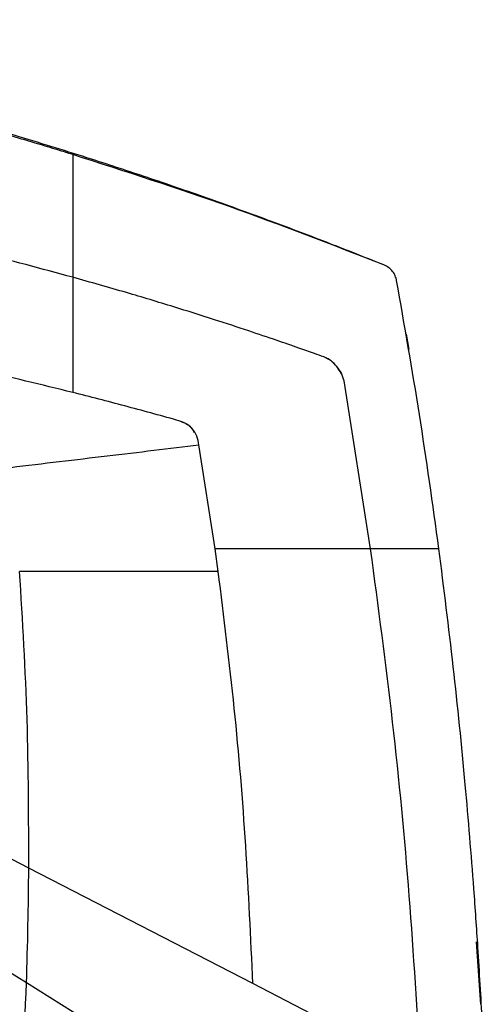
# Model space of a CAD drawing. Extents: x 106 to 315, y 19 to 260.
# Tile 60 of 132: x 146 to 159, y 145 to 172. Entities that reach past the tile are written whole.
import ezdxf

# ---------------------------------------------------------------- set-up
doc = ezdxf.new("R2010")
doc.units = 0
doc.layers.get('0').update_dxf_attribs({"linetype": 'CONTINUOUS'})

msp = doc.modelspace()

# ---------------------------------------------------------------- linework, layer by layer
at = {"color": 7, "linetype": 'CONTINUOUS'}
for p, q in [((156.65, 163.726), (156.649, 163.731)), ((156.65, 163.727), (156.723, 163.301)), ((155.673, 157.825), (154.945, 162.438)), ((150.839, 161.025), (150.839, 161.025)), ((151.397, 157.825), (150.952, 160.682)), ((151.483, 157.208), (151.397, 157.825)), ((146.211, 145.899), (141.321, 148.954)), ((152.436, 145.879), (146.273, 149.056)), ((158.695, 145.436), (158.583, 147.025)), ((152.528, 141.951), (146.211, 145.899)), ((157.05, 143.501), (152.436, 145.879)), ((158.702, 145.314), (158.695, 145.436))]:
    msp.add_line(p, q, dxfattribs=at)
at = {"color": 7, "linetype": 'CONTINUOUS', "flags": 128}
for points in [[(154.39, 163.099), (154.39, 163.099)], [(146.273, 149.056), (143.802, 150.33), (141.331, 151.604)]]:
    msp.add_lwpolyline(points, dxfattribs=at)
at = {"color": 7, "linetype": 'CONTINUOUS'}
for points, knots in [([(147.482, 168.661), (147.345, 168.703), (147.022, 168.802), (146.466, 168.97), (145.766, 169.178), (144.92, 169.421), (143.975, 169.684), (143.042, 169.935), (142.088, 170.182), (141.139, 170.419), (140.157, 170.654), (139.236, 170.866), (138.358, 171.06), (137.475, 171.247), (136.55, 171.434), (135.52, 171.633), (134.424, 171.833), (133.347, 172.016), (132.412, 172.164), (131.666, 172.277), (131.231, 172.339), (131.046, 172.365)], [0, 0, 0, 0, 0.02556, 0.060005, 0.103333, 0.155547, 0.216647, 0.277754, 0.327454, 0.391875, 0.451758, 0.507103, 0.559994, 0.611666, 0.667594, 0.727778, 0.798222, 0.865807, 0.921964, 0.966695, 1, 1, 1, 1]), ([(155.977, 165.65), (155.506, 165.838), (154.5, 166.239), (152.936, 166.83), (151.292, 167.426), (149.683, 167.981), (147.967, 168.546), (146.45, 169.019), (144.995, 169.449), (143.778, 169.795), (142.461, 170.152), (141.163, 170.486), (139.897, 170.795), (139.08, 170.981), (138.686, 171.071)], [0, 0, 0, 0, 0.083733, 0.179186, 0.276428, 0.372827, 0.460691, 0.575089, 0.635587, 0.711531, 0.784391, 0.861276, 0.933144, 1, 1, 1, 1]), ([(147.482, 168.661), (147.482, 168.109), (147.482, 167.006), (147.482, 165.861), (147.482, 165.288)], [0, 0, 0, 0, 0.500001, 1, 1, 1, 1]), ([(156.039, 165.626), (154.629, 166.174), (151.808, 167.272), (148.924, 168.197), (147.482, 168.66)], [0, 0, 0, 0, 0.499992, 1, 1, 1, 1]), ([(147.482, 165.288), (146.623, 165.52), (144.905, 165.985), (143.17, 166.383), (142.303, 166.582)], [0, 0, 0, 0, 0.5, 1, 1, 1, 1]), ([(156.388, 165.198), (156.377, 165.242), (156.354, 165.331), (156.28, 165.452), (156.175, 165.558), (156.085, 165.603), (156.039, 165.626)], [0, 0, 0, 0, 0.232541, 0.47668, 0.732483, 1, 1, 1, 1]), ([(147.482, 165.288), (147.482, 165.043), (147.482, 164.553), (147.482, 163.766), (147.482, 162.954), (147.482, 162.4), (147.482, 162.123)], [0, 0, 0, 0, 0.2499889, 0.5000003, 0.7500103, 1, 1, 1, 1]), ([(154.39, 163.099), (154.303, 163.13), (154.073, 163.212), (153.644, 163.363), (153.043, 163.571), (152.27, 163.832), (151.323, 164.141), (150.202, 164.495), (148.903, 164.887), (147.975, 165.149), (147.482, 165.288)], [0, 0, 0, 0, 0.038062, 0.10098, 0.18873, 0.301271, 0.438661, 0.600918, 0.788036, 1, 1, 1, 1]), ([(157.55, 157.825), (157.379, 159.057), (157.037, 161.522), (156.604, 163.973), (156.388, 165.198)], [0, 0, 0, 0, 0.500007, 1, 1, 1, 1]), ([(147.482, 162.123), (146.623, 162.333), (144.906, 162.753), (143.17, 163.109), (142.303, 163.287)], [0, 0, 0, 0, 0.499998, 1, 1, 1, 1]), ([(154.88, 162.629), (154.817, 162.727), (154.722, 162.874), (154.544, 163.029), (154.438, 163.077), (154.385, 163.101)], [0, 0, 0, 0, 0.49927, 0.75088, 1, 1, 1, 1]), ([(154.945, 162.438), (154.924, 162.51), (154.882, 162.654), (154.746, 162.835), (154.592, 163), (154.457, 163.066), (154.39, 163.099)], [0, 0, 0, 0, 0.250394, 0.499139, 0.75085, 1, 1, 1, 1]), ([(150.339, 161.363), (149.865, 161.494), (148.915, 161.758), (147.96, 162.001), (147.482, 162.123)], [0, 0, 0, 0, 0.499996, 1, 1, 1, 1]), ([(150.952, 160.682), (150.936, 160.763), (150.905, 160.924), (150.773, 161.14), (150.571, 161.287), (150.416, 161.337), (150.339, 161.363)], [0, 0, 0, 0, 0.250083, 0.499865, 0.749737, 1, 1, 1, 1]), ([(150.829, 161.019), (150.809, 161.057), (150.75, 161.168), (150.57, 161.289), (150.416, 161.338), (150.339, 161.363)], [0, 0, 0, 0, 0.207997, 0.604275, 1, 1, 1, 1]), ([(145.777, 160.065), (146.224, 160.119), (147.118, 160.225), (148.431, 160.381), (149.716, 160.535), (150.54, 160.633), (150.952, 160.682)], [0, 0, 0, 0, 0.249998, 0.5, 0.750002, 1, 1, 1, 1]), ([(155.673, 157.825), (154.968, 157.825), (153.559, 157.825), (152.118, 157.825), (151.397, 157.825)], [0, 0, 0, 0, 0.5, 1, 1, 1, 1]), ([(157.05, 143.501), (156.955, 145.097), (156.765, 148.291), (156.306, 153.068), (155.884, 156.239), (155.673, 157.825)], [0, 0, 0, 0, 0.3333342, 0.6666674, 1, 1, 1, 1]), ([(157.55, 157.825), (157.216, 157.825), (156.618, 157.825), (155.962, 157.825), (155.673, 157.825)], [0, 0, 0, 0, 0.559899, 1, 1, 1, 1]), ([(158.744, 144.836), (158.705, 145.517), (158.637, 146.733), (158.485, 148.902), (158.272, 151.473), (157.959, 154.589), (157.686, 156.746), (157.55, 157.825)], [0, 0, 0, 0, 0.156802, 0.280005, 0.500007, 0.750004, 1, 1, 1, 1]), ([(146.273, 149.056), (146.271, 150.416), (146.267, 153.136), (146.104, 155.851), (146.023, 157.208)], [0, 0, 0, 0, 0.5000121, 1, 1, 1, 1]), ([(151.483, 157.208), (150.89, 157.208), (149.706, 157.208), (147.881, 157.208), (146.643, 157.208), (146.023, 157.208)], [0, 0, 0, 0, 0.333333, 0.666667, 1, 1, 1, 1]), ([(152.436, 145.879), (152.378, 147.142), (152.262, 149.666), (151.95, 153.446), (151.638, 155.954), (151.483, 157.208)], [0, 0, 0, 0, 0.333324, 0.666656, 1, 1, 1, 1]), ([(146.211, 145.899), (146.226, 146.425), (146.257, 147.477), (146.268, 148.53), (146.273, 149.056)], [0, 0, 0, 0, 0.5, 1, 1, 1, 1]), ([(144.311, 125.361), (144.559, 127.271), (145.055, 131.09), (145.616, 136.426), (146.018, 141.363), (146.146, 144.387), (146.211, 145.899)], [0, 0, 0, 0, 0.279995, 0.559993, 0.780009, 1, 1, 1, 1])]:
    msp.add_open_spline(points, degree=3, knots=knots, dxfattribs=at)

doc.saveas('drawing.dxf')
